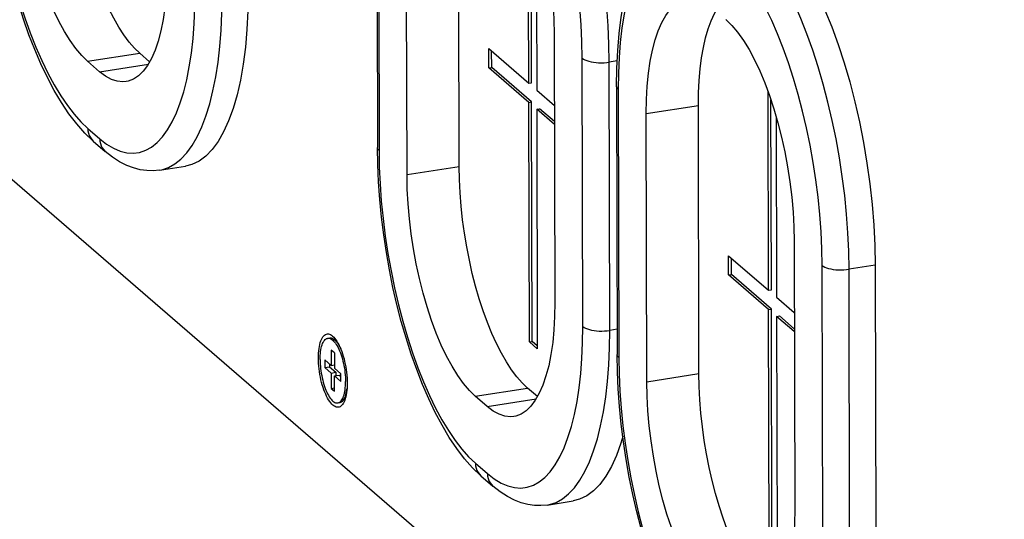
# Model space of a CAD drawing. Header units: millimetres. Extents: x -2579 to 1363, y -329 to 2298.
# Tile 176 of 256: x -87 to 9, y 879 to 927. Entities that reach past the tile are written whole.
import ezdxf

# ---------------------------------------------------------------- set-up
doc = ezdxf.new("R2010")
doc.units = ezdxf.units.MM
doc.header["$LTSCALE"] = 30.734
doc.layers.get('0').update_dxf_attribs({"linetype": 'CONTINUOUS'})

msp = doc.modelspace()

# ---------------------------------------------------------------- linework, layer by layer
at = {"color": 7}
for p, q in [((-175.863, 987.783), (34.299, 806.353)), ((-52.386, 940.99), (-52.327, 914.921)), ((-37.613, 921.175), (-37.656, 940.482)), ((-44.382, 913.08), (-44.441, 939.149)), ((-37.336, 921.218), (-37.378, 939.684)), ((-49.449, 912.29), (-49.508, 938.359)), ((-36.875, 938.065), (-36.836, 920.504)), ((-35.13, 925.947), (-35.071, 899.878)), ((-74.47, 923.257), (-75.433, 924.089)), ((-41.495, 922.667), (-41.499, 924.529)), ((-41.499, 924.529), (-37.613, 921.175)), ((-41.218, 922.71), (-41.222, 924.29)), ((-79.335, 922.293), (-80.501, 923.299)), ((-41.495, 922.667), (-41.218, 922.71)), ((-37.609, 919.313), (-41.495, 922.667)), ((-37.332, 919.356), (-41.218, 922.71)), ((-37.613, 921.175), (-37.336, 921.218)), ((-36.836, 920.504), (-35.115, 919.018)), ((-29.07, 920.862), (-29.011, 894.793)), ((-14.297, 901.047), (-14.341, 920.354)), ((-37.609, 919.313), (-37.332, 919.356)), ((-37.556, 896.037), (-37.609, 919.313)), ((-37.28, 896.08), (-37.332, 919.356)), ((-21.066, 892.952), (-21.125, 919.021)), ((-14.021, 901.09), (-14.063, 919.556)), ((-36.831, 918.642), (-36.555, 918.685)), ((-36.831, 918.642), (-36.779, 895.366)), ((-35.11, 917.156), (-36.831, 918.642)), ((-35.111, 917.438), (-36.555, 918.685)), ((-26.134, 892.162), (-26.193, 918.231)), ((-13.56, 917.937), (-13.52, 900.376)), ((-79.95, 915.556), (-78.785, 914.549)), ((-73.524, 912.718), (-70.99, 913.113)), ((-11.815, 905.819), (-11.756, 879.75)), ((-18.179, 902.539), (-18.183, 904.401)), ((-18.183, 904.401), (-14.297, 901.047)), ((-17.902, 902.582), (-17.906, 904.162)), ((-3.941, 903.482), (-3.882, 877.413)), ((-18.179, 902.539), (-17.902, 902.582)), ((-14.293, 899.185), (-18.179, 902.539)), ((-14.017, 899.228), (-17.902, 902.582)), ((-14.297, 901.047), (-14.021, 901.09)), ((-13.52, 900.376), (-11.799, 898.89)), ((-14.293, 899.185), (-14.017, 899.228)), ((-14.24, 875.909), (-14.293, 899.185)), ((-13.964, 875.952), (-14.017, 899.228)), ((-13.516, 898.514), (-13.239, 898.557)), ((-13.516, 898.514), (-13.463, 875.238)), ((-11.795, 897.028), (-13.516, 898.514)), ((-11.795, 897.31), (-13.239, 898.557)), ((-57.153, 896.385), (-56.968, 896.413)), ((-56.491, 896.237), (-56.197, 895.986)), ((-37.556, 896.037), (-37.28, 896.08)), ((-36.779, 895.366), (-37.556, 896.037)), ((-36.779, 895.648), (-37.28, 896.08)), ((-56.823, 895.239), (-56.819, 893.749)), ((-56.512, 894.971), (-56.823, 895.239)), ((-57.441, 894.286), (-57.439, 893.541)), ((-57.441, 894.286), (-56.819, 893.749)), ((-56.512, 894.971), (-56.508, 893.481)), ((-57.439, 893.541), (-56.979, 893.613)), ((-57.439, 893.541), (-56.818, 893.004)), ((-56.979, 893.887), (-56.979, 893.613)), ((-56.979, 893.613), (-56.357, 893.076)), ((-56.819, 893.749), (-56.509, 893.798)), ((-55.887, 892.944), (-56.508, 893.481)), ((-56.818, 893.004), (-56.357, 893.076)), ((-56.818, 893.004), (-56.814, 891.515)), ((-56.507, 892.736), (-56.046, 892.808)), ((-56.503, 891.246), (-56.507, 892.736)), ((-55.885, 892.199), (-56.507, 892.736)), ((-56.357, 893.076), (-56.356, 892.76)), ((-56.046, 892.808), (-55.886, 892.67)), ((-55.885, 892.199), (-55.887, 892.944)), ((-56.814, 891.515), (-56.504, 891.563)), ((-56.814, 891.515), (-56.503, 891.246)), ((-36.776, 890.717), (-37.74, 891.549)), ((-55.588, 890.443), (-55.384, 890.771)), ((-41.642, 889.753), (-42.807, 890.759)), ((-56.173, 890.101), (-55.989, 890.129)), ((-42.257, 883.015), (-41.091, 882.009)), ((-35.831, 880.178), (-33.297, 880.573))]:
    msp.add_line(p, q, dxfattribs=at)
at = {"color": 2}
for p, q in [((-52.228, 940.707), (-52.169, 914.638)), ((-80.501, 923.299), (-75.433, 924.089)), ((-79.335, 922.293), (-74.598, 923.031)), ((-32.351, 897.529), (-32.41, 923.599)), ((-29.011, 923.336), (-29.79, 923.215)), ((-29.731, 897.146), (-29.79, 923.215)), ((-28.913, 920.579), (-28.854, 894.51)), ((-26.193, 918.231), (-21.125, 919.021)), ((-80.486, 916.782), (-79.32, 915.776)), ((-49.449, 912.29), (-44.382, 913.08)), ((-9.036, 877.401), (-9.095, 903.47)), ((-3.941, 903.482), (-6.475, 903.087)), ((-6.416, 877.018), (-6.475, 903.087)), ((-29.017, 897.257), (-29.731, 897.146)), ((-26.134, 892.162), (-21.066, 892.952)), ((-42.807, 890.759), (-37.74, 891.549)), ((-41.642, 889.753), (-36.905, 890.491)), ((-42.793, 884.242), (-41.627, 883.236))]:
    msp.add_line(p, q, dxfattribs=at)
for points in [[(-29.79, 923.215), (-29.82, 924.964), (-29.901, 926.749), (-30.033, 928.56), (-30.215, 930.388), (-30.446, 932.224), (-30.726, 934.059), (-31.052, 935.883), (-31.424, 937.687), (-31.838, 939.461), (-32.294, 941.197), (-32.788, 942.886), (-33.319, 944.52), (-33.883, 946.089), (-34.477, 947.586), (-35.1, 949.003), (-35.746, 950.333), (-36.414, 951.57), (-37.1, 952.706), (-37.799, 953.737), (-38.51, 954.656), (-39.227, 955.46), (-39.948, 956.144)], [(-32.41, 923.599), (-32.438, 925.216), (-32.512, 926.859), (-32.634, 928.53), (-32.802, 930.218), (-33.016, 931.914), (-33.274, 933.608), (-33.575, 935.291), (-33.918, 936.957), (-34.301, 938.595), (-34.721, 940.198), (-35.178, 941.757), (-35.667, 943.265), (-36.188, 944.713), (-36.737, 946.095), (-37.311, 947.403), (-37.908, 948.632), (-38.525, 949.773), (-39.158, 950.822), (-39.804, 951.773), (-40.46, 952.622), (-41.12, 953.362), (-41.787, 953.995)], [(-89.863, 947.178), (-89.835, 945.561), (-89.761, 943.918), (-89.639, 942.247), (-89.471, 940.559), (-89.257, 938.863), (-88.999, 937.169), (-88.698, 935.486), (-88.355, 933.82), (-87.973, 932.182), (-87.552, 930.579), (-87.096, 929.02), (-86.606, 927.512), (-86.085, 926.064), (-85.536, 924.682), (-84.962, 923.374), (-84.365, 922.145), (-83.748, 921.004), (-83.115, 919.955), (-82.469, 919.003), (-81.813, 918.155), (-81.153, 917.415), (-80.486, 916.782)], [(-19.637, 934.873), (-20.304, 935.391), (-20.963, 935.791), (-21.618, 936.073), (-22.262, 936.236), (-22.893, 936.278), (-23.506, 936.199), (-24.1, 935.998), (-24.671, 935.679), (-25.216, 935.241), (-25.732, 934.688), (-26.217, 934.021), (-26.668, 933.246), (-27.083, 932.364), (-27.46, 931.382), (-27.796, 930.303), (-28.091, 929.133), (-28.343, 927.879), (-28.549, 926.547), (-28.711, 925.143), (-28.825, 923.676), (-28.893, 922.156), (-28.913, 920.579)], [(-6.475, 903.087), (-6.504, 904.836), (-6.585, 906.621), (-6.717, 908.432), (-6.899, 910.26), (-7.131, 912.096), (-7.41, 913.931), (-7.737, 915.755), (-8.108, 917.559), (-8.523, 919.333), (-8.978, 921.069), (-9.473, 922.758), (-10.003, 924.392), (-10.567, 925.961), (-11.162, 927.458), (-11.784, 928.875), (-12.431, 930.205), (-13.099, 931.442), (-13.784, 932.578), (-14.484, 933.609), (-15.194, 934.528), (-15.912, 935.332), (-16.633, 936.016)], [(-9.095, 903.47), (-9.122, 905.088), (-9.197, 906.731), (-9.318, 908.402), (-9.486, 910.09), (-9.7, 911.786), (-9.958, 913.48), (-10.26, 915.163), (-10.602, 916.829), (-10.985, 918.467), (-11.406, 920.07), (-11.862, 921.629), (-12.352, 923.137), (-12.872, 924.585), (-13.421, 925.967), (-13.996, 927.275), (-14.593, 928.504), (-15.209, 929.645), (-15.842, 930.694), (-16.489, 931.645), (-17.144, 932.494), (-17.805, 933.234), (-18.471, 933.867)], [(-79.32, 915.776), (-78.654, 915.258), (-77.994, 914.858), (-77.34, 914.576), (-76.696, 914.413), (-76.065, 914.371), (-75.451, 914.45), (-74.857, 914.651), (-74.287, 914.97), (-73.742, 915.408), (-73.225, 915.961), (-72.741, 916.628), (-72.29, 917.403), (-71.875, 918.285), (-71.498, 919.267), (-71.161, 920.346), (-70.866, 921.515), (-70.615, 922.77), (-70.408, 924.102), (-70.247, 925.506), (-70.132, 926.973), (-70.065, 928.493), (-70.045, 930.07)], [(-73.524, 912.718), (-73.281, 912.765), (-72.638, 912.982), (-72.02, 913.328), (-71.43, 913.802), (-70.87, 914.402), (-70.345, 915.124), (-69.857, 915.964), (-69.407, 916.919), (-68.999, 917.983), (-68.634, 919.152), (-68.315, 920.418), (-68.043, 921.776), (-67.819, 923.219), (-67.644, 924.74), (-67.52, 926.33), (-67.447, 927.981), (-67.425, 929.686)], [(-32.41, 923.599), (-32.293, 923.513), (-32.146, 923.435), (-31.972, 923.364), (-31.775, 923.302), (-31.556, 923.249), (-31.321, 923.208), (-31.073, 923.179), (-30.816, 923.161), (-30.555, 923.156), (-30.294, 923.163), (-30.037, 923.183), (-29.79, 923.215)], [(-28.913, 920.579), (-28.999, 920.669), (-29.051, 920.763), (-29.07, 920.862)], [(-80.486, 916.782), (-80.47, 916.542), (-80.422, 916.31), (-80.344, 916.091), (-80.237, 915.89), (-80.103, 915.708), (-79.95, 915.556)], [(-79.32, 915.776), (-79.304, 915.535), (-79.257, 915.304), (-79.179, 915.085), (-79.071, 914.883), (-78.937, 914.702), (-78.785, 914.549)], [(-52.169, 914.638), (-52.255, 914.728), (-52.308, 914.822), (-52.327, 914.921)], [(-52.169, 914.638), (-52.142, 913.021), (-52.067, 911.378), (-51.946, 909.706), (-51.778, 908.018), (-51.564, 906.323), (-51.306, 904.629), (-51.005, 902.945), (-50.662, 901.28), (-50.279, 899.642), (-49.858, 898.039), (-49.402, 896.48), (-48.912, 894.972), (-48.392, 893.524), (-47.843, 892.142), (-47.268, 890.833), (-46.671, 889.605), (-46.055, 888.464), (-45.422, 887.414), (-44.776, 886.463), (-44.12, 885.614), (-43.459, 884.875), (-42.793, 884.242)], [(-9.095, 903.47), (-8.977, 903.385), (-8.831, 903.307), (-8.657, 903.236), (-8.459, 903.174), (-8.241, 903.121), (-8.005, 903.08), (-7.757, 903.051), (-7.5, 903.033), (-7.239, 903.028), (-6.978, 903.035), (-6.722, 903.055), (-6.475, 903.087)], [(-41.627, 883.236), (-40.961, 882.717), (-40.301, 882.318), (-39.646, 882.035), (-39.002, 881.872), (-38.371, 881.831), (-37.758, 881.91), (-37.164, 882.11), (-36.593, 882.43), (-36.048, 882.868), (-35.532, 883.421), (-35.047, 884.087), (-34.596, 884.863), (-34.181, 885.745), (-33.804, 886.727), (-33.468, 887.806), (-33.173, 888.975), (-32.921, 890.229), (-32.715, 891.561), (-32.554, 892.965), (-32.439, 894.433), (-32.372, 895.953), (-32.351, 897.529)], [(-35.831, 880.178), (-35.588, 880.225), (-34.945, 880.442), (-34.326, 880.788), (-33.736, 881.262), (-33.177, 881.861), (-32.652, 882.583), (-32.163, 883.424), (-31.714, 884.379), (-31.306, 885.443), (-30.941, 886.611), (-30.622, 887.878), (-30.349, 889.236), (-30.125, 890.679), (-29.95, 892.199), (-29.826, 893.789), (-29.753, 895.441), (-29.731, 897.146)], [(-32.351, 897.529), (-32.234, 897.444), (-32.087, 897.365), (-31.914, 897.294), (-31.716, 897.232), (-31.497, 897.18), (-31.262, 897.139), (-31.014, 897.109), (-30.757, 897.092), (-30.496, 897.087), (-30.235, 897.094), (-29.978, 897.114), (-29.731, 897.146)], [(-28.854, 894.51), (-28.94, 894.6), (-28.992, 894.694), (-29.011, 894.793)], [(-28.854, 894.51), (-28.826, 892.893), (-28.752, 891.25), (-28.63, 889.578), (-28.462, 887.89), (-28.248, 886.195), (-27.99, 884.501), (-27.689, 882.817), (-27.346, 881.152), (-26.963, 879.514), (-26.543, 877.911), (-26.086, 876.352), (-25.597, 874.844), (-25.076, 873.396), (-24.527, 872.014), (-23.953, 870.705), (-23.356, 869.477), (-22.739, 868.336), (-22.106, 867.286), (-21.46, 866.335), (-20.804, 865.486), (-20.144, 864.747), (-19.477, 864.114)], [(-42.793, 884.242), (-42.776, 884.001), (-42.729, 883.77), (-42.651, 883.551), (-42.544, 883.349), (-42.409, 883.168), (-42.257, 883.015)], [(-41.627, 883.236), (-41.611, 882.995), (-41.563, 882.763), (-41.485, 882.545), (-41.378, 882.343), (-41.244, 882.161), (-41.091, 882.009)]]:
    msp.add_lwpolyline(points, dxfattribs=at)
at = {"color": 7}
for points in [[(-79.95, 915.556), (-80.767, 916.332), (-81.554, 917.219), (-82.313, 918.211), (-83.042, 919.299), (-83.738, 920.469), (-84.403, 921.719), (-85.035, 923.042), (-85.636, 924.432), (-86.204, 925.885), (-86.738, 927.394), (-87.236, 928.954), (-87.698, 930.557), (-88.122, 932.197), (-88.507, 933.867), (-88.851, 935.561), (-89.153, 937.271), (-89.411, 938.989), (-89.626, 940.709), (-89.794, 942.424), (-89.917, 944.125), (-89.992, 945.807), (-90.02, 947.461)], [(-41.772, 947.477), (-41.194, 946.917), (-40.625, 946.247), (-40.061, 945.462), (-39.511, 944.572), (-38.977, 943.584), (-38.464, 942.505), (-37.977, 941.344), (-37.518, 940.109), (-37.091, 938.809), (-36.699, 937.455), (-36.346, 936.056), (-36.033, 934.625), (-35.765, 933.17), (-35.541, 931.704), (-35.365, 930.238), (-35.237, 928.782), (-35.159, 927.353), (-35.13, 925.947)], [(-80.501, 923.299), (-81.079, 923.859), (-81.649, 924.53), (-82.212, 925.315), (-82.763, 926.205), (-83.296, 927.193), (-83.809, 928.271), (-84.296, 929.433), (-84.756, 930.668), (-85.183, 931.968), (-85.574, 933.322), (-85.928, 934.72), (-86.24, 936.152), (-86.509, 937.607), (-86.732, 939.073), (-86.908, 940.539), (-87.036, 941.995), (-87.114, 943.423), (-87.143, 944.83)], [(-75.433, 924.089), (-75.953, 924.587), (-76.467, 925.176), (-76.976, 925.858), (-77.476, 926.626), (-77.964, 927.477), (-78.436, 928.404), (-78.89, 929.402), (-79.323, 930.464), (-79.732, 931.585), (-80.115, 932.758), (-80.469, 933.974), (-80.792, 935.228), (-81.083, 936.51), (-81.339, 937.813), (-81.558, 939.129), (-81.741, 940.45), (-81.884, 941.767), (-81.988, 943.074), (-82.052, 944.357), (-82.075, 945.62)], [(-29.07, 920.862), (-29.045, 922.623), (-28.963, 924.338), (-28.821, 925.995), (-28.62, 927.591), (-28.357, 929.116), (-28.031, 930.564), (-27.638, 931.931), (-27.178, 933.2), (-26.644, 934.369), (-26.047, 935.405), (-25.395, 936.292), (-24.701, 937.025), (-23.989, 937.595), (-23.255, 938.027), (-22.504, 938.328), (-21.748, 938.505)], [(-14.099, 936.411), (-13.304, 935.649), (-12.518, 934.748), (-11.739, 933.706), (-10.974, 932.531), (-10.228, 931.23), (-9.506, 929.813), (-8.812, 928.286), (-8.15, 926.661), (-7.524, 924.946), (-6.939, 923.153), (-6.397, 921.293), (-5.902, 919.376), (-5.458, 917.415), (-5.067, 915.422), (-4.731, 913.409), (-4.452, 911.389), (-4.233, 909.374), (-4.074, 907.376), (-3.977, 905.414), (-3.941, 903.482)], [(-72.765, 932.418), (-72.787, 931.055), (-72.859, 929.756), (-72.981, 928.516), (-73.151, 927.348), (-73.369, 926.263), (-73.632, 925.268), (-73.939, 924.371), (-74.287, 923.578), (-74.675, 922.897), (-75.097, 922.33), (-75.553, 921.885), (-76.037, 921.562), (-76.547, 921.366), (-76.753, 921.324)], [(-64.891, 930.081), (-64.918, 928.203), (-65.007, 926.401), (-65.157, 924.671), (-65.368, 923.027), (-65.639, 921.481), (-65.967, 920.042), (-66.351, 918.718), (-66.788, 917.518), (-67.276, 916.45), (-67.811, 915.518), (-68.391, 914.731), (-69.011, 914.092), (-69.669, 913.606), (-70.359, 913.275), (-70.99, 913.113)], [(-26.193, 918.231), (-26.17, 919.594), (-26.099, 920.893), (-25.977, 922.133), (-25.807, 923.301), (-25.589, 924.386), (-25.326, 925.381), (-25.018, 926.278), (-24.67, 927.071), (-24.283, 927.752), (-23.86, 928.319), (-23.405, 928.764), (-22.921, 929.087), (-22.411, 929.283), (-22.205, 929.325)], [(-21.125, 919.021), (-21.107, 920.249), (-21.049, 921.427), (-20.951, 922.558), (-20.813, 923.633), (-20.636, 924.644), (-20.421, 925.585), (-20.17, 926.45), (-19.884, 927.235), (-19.565, 927.934), (-19.422, 928.183)], [(-18.457, 927.349), (-17.879, 926.789), (-17.309, 926.119), (-16.746, 925.334), (-16.195, 924.444), (-15.661, 923.456), (-15.149, 922.377), (-14.661, 921.216), (-14.202, 919.981), (-13.775, 918.681), (-13.383, 917.327), (-13.03, 915.928), (-12.718, 914.497), (-12.449, 913.042), (-12.225, 911.576), (-12.049, 910.11), (-11.921, 908.654), (-11.843, 907.225), (-11.815, 905.819)], [(-76.753, 921.324), (-77.078, 921.297), (-77.627, 921.357), (-78.189, 921.543), (-78.757, 921.855), (-79.335, 922.293)], [(-73.524, 912.718), (-74.126, 912.66), (-74.747, 912.674), (-75.382, 912.763), (-76.032, 912.933), (-76.702, 913.191), (-77.386, 913.542), (-78.08, 913.992), (-78.785, 914.549)], [(-42.257, 883.015), (-43.074, 883.791), (-43.861, 884.679), (-44.62, 885.671), (-45.349, 886.758), (-46.045, 887.929), (-46.709, 889.179), (-47.342, 890.502), (-47.942, 891.892), (-48.51, 893.345), (-49.044, 894.854), (-49.543, 896.413), (-50.005, 898.016), (-50.429, 899.657), (-50.814, 901.327), (-51.158, 903.021), (-51.459, 904.73), (-51.718, 906.449), (-51.932, 908.169), (-52.101, 909.883), (-52.223, 911.585), (-52.299, 913.267), (-52.327, 914.921)], [(-42.807, 890.759), (-43.386, 891.319), (-43.955, 891.99), (-44.518, 892.775), (-45.069, 893.664), (-45.603, 894.653), (-46.115, 895.731), (-46.603, 896.893), (-47.062, 898.128), (-47.489, 899.428), (-47.881, 900.782), (-48.234, 902.18), (-48.546, 903.612), (-48.815, 905.066), (-49.039, 906.533), (-49.215, 907.999), (-49.343, 909.455), (-49.421, 910.883), (-49.449, 912.29)], [(-37.74, 891.549), (-38.26, 892.047), (-38.774, 892.636), (-39.283, 893.318), (-39.783, 894.086), (-40.27, 894.936), (-40.743, 895.863), (-41.197, 896.861), (-41.629, 897.924), (-42.039, 899.045), (-42.421, 900.217), (-42.775, 901.434), (-43.099, 902.687), (-43.389, 903.969), (-43.645, 905.272), (-43.865, 906.589), (-44.047, 907.91), (-44.191, 909.227), (-44.295, 910.533), (-44.358, 911.816), (-44.382, 913.08)], [(-35.071, 899.878), (-35.094, 898.515), (-35.166, 897.216), (-35.287, 895.976), (-35.458, 894.808), (-35.675, 893.723), (-35.939, 892.728), (-36.246, 891.831), (-36.594, 891.038), (-36.981, 890.356), (-37.404, 889.79), (-37.859, 889.345), (-38.343, 889.022), (-38.853, 888.826), (-39.06, 888.784)], [(-58.062, 894.45), (-58.059, 894.698), (-58.047, 894.936), (-58.029, 895.166), (-58.002, 895.385), (-57.968, 895.591), (-57.927, 895.785), (-57.878, 895.964), (-57.823, 896.129), (-57.762, 896.277), (-57.694, 896.408), (-57.62, 896.521), (-57.541, 896.616), (-57.457, 896.692), (-57.369, 896.749), (-57.277, 896.786), (-57.181, 896.804), (-57.083, 896.801), (-56.982, 896.779), (-56.879, 896.737), (-56.775, 896.675), (-56.677, 896.6)], [(-57.899, 894.309), (-57.896, 894.518), (-57.887, 894.72), (-57.872, 894.914), (-57.851, 895.1), (-57.823, 895.277), (-57.79, 895.443), (-57.751, 895.598), (-57.706, 895.741), (-57.656, 895.871), (-57.601, 895.988), (-57.542, 896.091), (-57.477, 896.179), (-57.409, 896.252), (-57.337, 896.31), (-57.261, 896.352), (-57.182, 896.379), (-57.153, 896.385)], [(-57.153, 896.385), (-57.101, 896.389), (-57.018, 896.384), (-56.932, 896.362), (-56.846, 896.325), (-56.758, 896.272), (-56.67, 896.203), (-56.582, 896.12), (-56.494, 896.021), (-56.407, 895.909), (-56.321, 895.783), (-56.237, 895.644), (-56.156, 895.493), (-56.077, 895.33), (-56.001, 895.157), (-55.928, 894.974), (-55.859, 894.782), (-55.794, 894.582), (-55.734, 894.375), (-55.678, 894.163), (-55.627, 893.946), (-55.582, 893.725), (-55.542, 893.502), (-55.508, 893.278), (-55.479, 893.053), (-55.457, 892.83), (-55.441, 892.608), (-55.431, 892.39), (-55.427, 892.176)], [(-56.968, 896.413), (-56.917, 896.418), (-56.833, 896.413), (-56.748, 896.391), (-56.661, 896.354), (-56.574, 896.301), (-56.491, 896.237)], [(-56.677, 896.6), (-56.566, 896.495), (-56.462, 896.377), (-56.359, 896.242), (-56.258, 896.089), (-56.159, 895.921), (-56.063, 895.738), (-55.97, 895.541), (-55.881, 895.332), (-55.797, 895.11), (-55.717, 894.878), (-55.643, 894.637), (-55.574, 894.388), (-55.511, 894.133), (-55.455, 893.873), (-55.406, 893.609), (-55.364, 893.343), (-55.329, 893.077), (-55.301, 892.811), (-55.281, 892.548), (-55.269, 892.29), (-55.264, 892.035)], [(-56.491, 896.237), (-56.397, 896.148), (-56.31, 896.05), (-56.223, 895.938), (-56.137, 895.812), (-56.053, 895.673), (-55.972, 895.521), (-55.895, 895.363)], [(-55.655, 890.041), (-55.706, 889.964), (-55.785, 889.869), (-55.869, 889.793), (-55.957, 889.736), (-56.049, 889.699), (-56.145, 889.681), (-56.243, 889.684), (-56.344, 889.706), (-56.447, 889.748), (-56.551, 889.81), (-56.655, 889.891), (-56.76, 889.991), (-56.864, 890.108), (-56.967, 890.244), (-57.068, 890.396), (-57.167, 890.564), (-57.263, 890.747), (-57.356, 890.944), (-57.445, 891.154), (-57.529, 891.375), (-57.609, 891.607), (-57.683, 891.848), (-57.752, 892.097), (-57.815, 892.352), (-57.871, 892.613), (-57.92, 892.877), (-57.963, 893.142), (-57.998, 893.409), (-58.025, 893.674), (-58.045, 893.937), (-58.057, 894.196), (-58.062, 894.45)], [(-57.899, 894.309), (-57.895, 894.095), (-57.885, 893.877), (-57.869, 893.656), (-57.847, 893.432), (-57.819, 893.208), (-57.784, 892.983), (-57.744, 892.76), (-57.699, 892.539), (-57.648, 892.322), (-57.593, 892.11), (-57.532, 891.903), (-57.467, 891.704), (-57.398, 891.512), (-57.326, 891.329), (-57.249, 891.155), (-57.17, 890.993), (-57.089, 890.841), (-57.005, 890.702), (-56.919, 890.576), (-56.832, 890.464), (-56.745, 890.366), (-56.656, 890.282), (-56.568, 890.213), (-56.481, 890.16), (-56.394, 890.123), (-56.308, 890.101), (-56.225, 890.096), (-56.173, 890.101)], [(-18.941, 862.887), (-19.758, 863.663), (-20.545, 864.551), (-21.304, 865.543), (-22.033, 866.63), (-22.729, 867.801), (-23.394, 869.051), (-24.026, 870.374), (-24.627, 871.764), (-25.195, 873.217), (-25.728, 874.726), (-26.227, 876.285), (-26.689, 877.888), (-27.113, 879.529), (-27.498, 881.199), (-27.842, 882.893), (-28.144, 884.602), (-28.402, 886.321), (-28.616, 888.041), (-28.785, 889.755), (-28.908, 891.457), (-28.983, 893.139), (-29.011, 894.793)], [(-56.173, 890.101), (-56.144, 890.106), (-56.065, 890.133), (-55.989, 890.175), (-55.917, 890.233), (-55.849, 890.307), (-55.785, 890.395), (-55.725, 890.498), (-55.67, 890.614), (-55.62, 890.745), (-55.575, 890.887), (-55.536, 891.042), (-55.503, 891.208), (-55.475, 891.385), (-55.454, 891.571), (-55.439, 891.765), (-55.43, 891.967), (-55.427, 892.176)], [(-14.424, 871.421), (-14.944, 871.919), (-15.458, 872.508), (-15.967, 873.19), (-16.467, 873.958), (-16.955, 874.808), (-17.427, 875.735), (-17.881, 876.733), (-18.314, 877.796), (-18.723, 878.917), (-19.106, 880.089), (-19.46, 881.306), (-19.783, 882.559), (-20.074, 883.841), (-20.33, 885.144), (-20.549, 886.461), (-20.732, 887.782), (-20.875, 889.099), (-20.979, 890.405), (-21.043, 891.688), (-21.066, 892.952)], [(-55.264, 892.035), (-55.268, 891.787), (-55.279, 891.549), (-55.298, 891.319), (-55.324, 891.101), (-55.358, 890.894), (-55.399, 890.7), (-55.448, 890.521), (-55.503, 890.357), (-55.565, 890.209), (-55.632, 890.078), (-55.655, 890.041)], [(-55.588, 890.443), (-55.54, 890.526), (-55.486, 890.643), (-55.436, 890.773), (-55.391, 890.916), (-55.352, 891.071), (-55.319, 891.237), (-55.291, 891.414), (-55.286, 891.459)], [(-19.492, 870.631), (-20.07, 871.191), (-20.64, 871.862), (-21.203, 872.647), (-21.753, 873.536), (-22.287, 874.525), (-22.8, 875.603), (-23.287, 876.765), (-23.747, 878), (-24.173, 879.3), (-24.565, 880.654), (-24.918, 882.052), (-25.231, 883.484), (-25.5, 884.938), (-25.723, 886.405), (-25.899, 887.871), (-26.027, 889.327), (-26.105, 890.755), (-26.134, 892.162)], [(-55.989, 890.129), (-55.959, 890.135), (-55.881, 890.162), (-55.805, 890.204), (-55.733, 890.262), (-55.664, 890.335), (-55.6, 890.424), (-55.588, 890.443)], [(-39.06, 888.784), (-39.384, 888.757), (-39.933, 888.816), (-40.495, 889.003), (-41.064, 889.315), (-41.642, 889.753)], [(-28.467, 886.837), (-28.658, 886.178), (-29.095, 884.978), (-29.583, 883.909), (-30.118, 882.978), (-30.698, 882.191), (-31.318, 881.552), (-31.975, 881.066), (-32.665, 880.734), (-33.297, 880.573)], [(-35.831, 880.178), (-36.433, 880.12), (-37.054, 880.134), (-37.688, 880.223), (-38.338, 880.393), (-39.009, 880.65), (-39.692, 881.002), (-40.387, 881.452), (-41.091, 882.009)], [(-11.756, 879.75), (-11.778, 878.387), (-11.85, 877.088), (-11.972, 875.848), (-12.142, 874.68), (-12.36, 873.595), (-12.623, 872.6), (-12.93, 871.703), (-13.278, 870.91), (-13.665, 870.228), (-14.088, 869.662), (-14.544, 869.217), (-15.028, 868.894), (-15.538, 868.698), (-15.744, 868.656)]]:
    msp.add_lwpolyline(points, dxfattribs=at)

doc.saveas('drawing.dxf')
